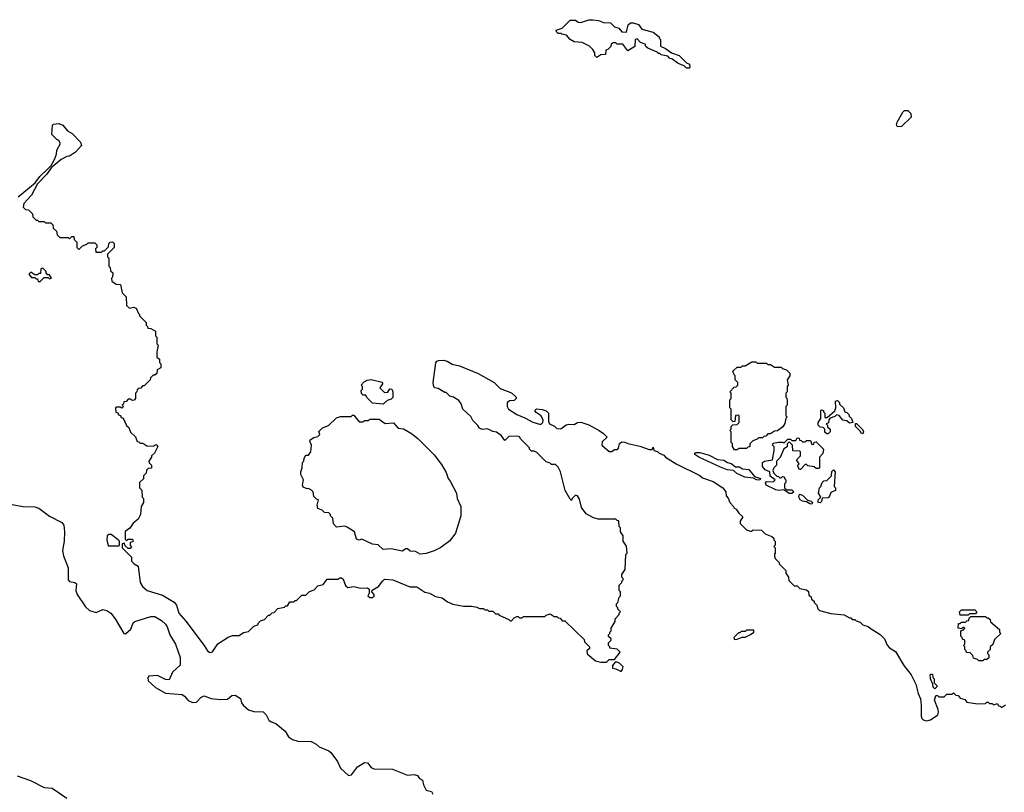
# Model space of a CAD drawing. Extents: x 2206940 to 2356632, y 511582 to 673215.
# Tile 145 of 228: x 2329932 to 2337305, y 573864 to 579652. Entities that reach past the tile are written whole.
import ezdxf

# ---------------------------------------------------------------- set-up
doc = ezdxf.new("R2010")
doc.units = 0

msp = doc.modelspace()

# ---------------------------------------------------------------- linework, layer by layer
at = {"layer": '0CON10XD'}
for points in [[(2334945, 579290), (2334925, 579290), (2334907, 579307), (2334863, 579323), (2334815, 579360), (2334801.7, 579361.7), (2334785, 579380), (2334735, 579390), (2334725, 579400), (2334715, 579400), (2334705, 579410), (2334635, 579440), (2334621.7, 579451.7), (2334615, 579470), (2334581.7, 579481.7), (2334555, 579510), (2334540, 579505), (2334538.3, 579451.7), (2334485, 579420), (2334448.3, 579468.3), (2334405, 579470), (2334395, 579480), (2334375, 579480), (2334361.7, 579468.3), (2334358.3, 579451.7), (2334335, 579430), (2334320, 579425), (2334318.3, 579391.7), (2334285, 579390), (2334255, 579370), (2334240, 579385), (2334240, 579405), (2334225, 579430), (2334200, 579455), (2334145, 579482.5), (2334085, 579487.5), (2334053.6, 579503.6), (2334027, 579537), (2333993, 579543), (2333985, 579550), (2333965, 579550), (2333951.7, 579561.7), (2333950, 579575), (2333995, 579590), (2334055, 579650), (2334095, 579650), (2334113, 579633), (2334135, 579632.5), (2334195, 579652.5), (2334225, 579652.5), (2334267, 579647), (2334305, 579632.5), (2334355, 579630), (2334385, 579600), (2334418.3, 579588.3), (2334441.7, 579561.7), (2334475, 579560), (2334487.5, 579615), (2334505, 579630), (2334525, 579630), (2334566.1, 579616.1), (2334591.7, 579581.7), (2334675, 579560), (2334720, 579525), (2334720, 579515), (2334730, 579505), (2334730, 579455), (2334767, 579437), (2334813, 579403), (2334870, 579385), (2334925, 579330), (2334948.3, 579318.3), (2334950, 579295), (2334945, 579290)], [(2336505, 578850), (2336497.5, 578865), (2336502.5, 578885), (2336545, 578960), (2336558.3, 578971.7), (2336581.7, 578971.7), (2336605, 578950), (2336607, 578923), (2336535, 578852.5), (2336505, 578850)], [(2330142.5, 578535), (2330168.8, 578561.2), (2330193.3, 578605), (2330207.5, 578645), (2330210, 578675), (2330237.5, 578725), (2330226.4, 578746.4), (2330210, 578755), (2330173, 578793), (2330178.3, 578861.7), (2330185, 578870), (2330225, 578874), (2330255, 578862.2), (2330290, 578820), (2330325, 578799.4), (2330388, 578735), (2330395, 578710), (2330349.3, 578660.7), (2330305, 578630), (2330285, 578627.5), (2330243.9, 578606.1), (2330166.7, 578543.3), (2330135.6, 578494.4), (2330066.2, 578423.8), (2330021.7, 578338.3), (2329963.3, 578275), (2329958.3, 578248.3), (2329975, 578230), (2329998.3, 578228.3), (2330028.3, 578198.3), (2330030, 578175), (2330055, 578150), (2330065, 578150), (2330075, 578140), (2330115, 578140), (2330125, 578130), (2330165, 578130), (2330180, 578115), (2330181.7, 578091.7), (2330208.3, 578068.3), (2330211.7, 578041.7), (2330231.7, 578021.7), (2330295, 578020), (2330305, 578010), (2330321.7, 578028.3), (2330338.3, 578028.3), (2330340, 578005), (2330360, 577985), (2330360, 577945), (2330375, 577930), (2330401.7, 577958.3), (2330435, 577970), (2330445, 577980), (2330495, 577980), (2330510, 577965), (2330510, 577945), (2330500, 577935), (2330501.7, 577911.7), (2330545, 577910), (2330555, 577920), (2330568.3, 577921.7), (2330598.3, 577951.7), (2330600, 577975), (2330610, 577985), (2330628.3, 577988.3), (2330640, 577975), (2330640, 577945), (2330590, 577895), (2330590, 577875), (2330600, 577865), (2330600, 577805), (2330610, 577795), (2330611.7, 577771.7), (2330630, 577755), (2330627, 577723), (2330620, 577715), (2330623, 577693), (2330655, 577670), (2330688.3, 577668.3), (2330700, 577605), (2330730, 577575), (2330731.7, 577511.7), (2330755, 577490), (2330785, 577497.5), (2330805, 577490), (2330821.7, 577451.7), (2330830, 577445), (2330830, 577435), (2330880, 577385), (2330880, 577365), (2330890, 577355), (2330891.7, 577341.7), (2330915, 577340), (2330948.3, 577318.3), (2330950, 577285), (2330960, 577275), (2330960, 577225), (2330970, 577215), (2330960, 577165), (2330960, 577125), (2330978.3, 577108.3), (2330980, 577085), (2330990, 577075), (2330990, 577045), (2330961.7, 577028.3), (2330958.3, 577001.7), (2330945, 576990), (2330931.7, 576988.3), (2330911.7, 576968.3), (2330910, 576955), (2330865, 576910), (2330851.7, 576908.3), (2330838.3, 576891.7), (2330825, 576890), (2330811.7, 576878.3), (2330810, 576865), (2330800, 576855), (2330800, 576815), (2330788.3, 576801.7), (2330775, 576800), (2330765, 576810), (2330745, 576810), (2330728.3, 576791.7), (2330711.7, 576788.3), (2330710, 576775), (2330700, 576765), (2330710, 576755), (2330698.3, 576741.7), (2330685, 576750), (2330655, 576750), (2330650, 576745), (2330651.7, 576711.7), (2330668.3, 576708.3), (2330671.7, 576691.7), (2330688.3, 576688.3), (2330691.7, 576671.7), (2330708.3, 576668.3), (2330731.7, 576611.7), (2330748.3, 576598.3), (2330761.7, 576561.7), (2330798.3, 576528.3), (2330811.7, 576491.7), (2330825, 576490), (2330835, 576480), (2330855, 576480), (2330885, 576460), (2330931.7, 576458.3), (2330955, 576470), (2330967.5, 576455), (2330942.5, 576405), (2330920, 576385), (2330920, 576375), (2330900, 576345), (2330901.7, 576331.7), (2330920, 576315), (2330918.3, 576291.7), (2330895, 576290), (2330881.7, 576278.3), (2330880, 576255), (2330860, 576235), (2330858.3, 576211.7), (2330830, 576185), (2330830, 576145), (2330847, 576127), (2330850, 576075), (2330860, 576065), (2330860, 576035), (2330842.5, 576005), (2330837.5, 575945), (2330819.3, 575910.7), (2330780.7, 575879.3), (2330756.4, 575843.6), (2330723, 575817), (2330721.7, 575761.7), (2330735, 575750), (2330745, 575760), (2330775, 575760), (2330780, 575755), (2330778.3, 575741.7), (2330760, 575735), (2330760, 575715), (2330770, 575705), (2330758.3, 575691.7), (2330745, 575690), (2330721.7, 575711.7), (2330715, 575730), (2330700, 575725), (2330700, 575695), (2330770, 575625), (2330770, 575595), (2330790, 575575), (2330818.8, 575558.8), (2330834.3, 575435), (2330851.2, 575405), (2330885.8, 575375.8), (2331002, 575342), (2331089.1, 575289.1), (2331105.8, 575265), (2331123.3, 575205), (2331177, 575147), (2331314.5, 574964.5), (2331338, 574925), (2331355, 574912.5), (2331375, 574916.2), (2331415, 574976), (2331492.4, 575027.6), (2331525, 575040), (2331575, 575040), (2331608.3, 575061.7), (2331645, 575070), (2331685, 575110), (2331715, 575120), (2331720, 575135), (2331735, 575150), (2331765, 575160), (2331795, 575190), (2331805, 575190), (2331821.7, 575208.3), (2331838.3, 575211.7), (2331865, 575240), (2331915, 575250), (2331925, 575260), (2331938.3, 575261.7), (2331955, 575290), (2331985, 575290), (2331995, 575300), (2332005, 575300), (2332045, 575340), (2332075, 575340), (2332101.7, 575368.3), (2332138.3, 575381.7), (2332165, 575410), (2332205, 575420), (2332235, 575460), (2332315, 575460), (2332328.3, 575471.7), (2332341.7, 575471.7), (2332355, 575460), (2332373, 575413), (2332388.3, 575398.3), (2332435, 575406.7), (2332485, 575392.5), (2332537, 575397), (2332550, 575385), (2332550, 575355), (2332540, 575335), (2332553.6, 575323.6), (2332575, 575323.3), (2332586.1, 575333.9), (2332587.5, 575345), (2332570, 575365), (2332571.7, 575378.3), (2332620, 575405), (2332650.7, 575449.3), (2332665, 575460), (2332726.4, 575456.4), (2332853.6, 575403.6), (2332905, 575402.5), (2332965, 575363.3), (2333000, 575355), (2333045, 575331.2), (2333095, 575320), (2333135, 575290), (2333175, 575272.5), (2333255, 575257.5), (2333315, 575257.5), (2333355, 575250), (2333375, 575240), (2333405, 575240), (2333415, 575230), (2333435, 575230), (2333445, 575220), (2333475, 575220), (2333495, 575200), (2333515, 575200), (2333521.7, 575191.7), (2333595, 575160), (2333605, 575150), (2333615, 575150), (2333635, 575170), (2333655, 575180), (2333665, 575180), (2333675, 575170), (2333695, 575170), (2333705, 575180), (2333865, 575180), (2333875, 575190), (2333905, 575200), (2333935, 575180), (2333955, 575180), (2333965, 575170), (2333978.3, 575168.3), (2333995, 575150), (2334015, 575150), (2334158.3, 575008.3), (2334161.7, 574991.7), (2334200, 574955), (2334198.3, 574941.7), (2334180, 574925), (2334181.7, 574901.7), (2334245, 574850), (2334285, 574840), (2334325, 574840), (2334345, 574860), (2334385, 574860), (2334427.5, 574915), (2334406.4, 574936.4), (2334350, 574945), (2334350, 574955), (2334340, 574965), (2334340, 574985), (2334360, 575005), (2334360, 575015), (2334341.7, 575031.7), (2334340, 575045), (2334350, 575055), (2334350, 575065), (2334360, 575075), (2334360, 575095), (2334390, 575145), (2334390, 575165), (2334420, 575195), (2334420, 575205), (2334430, 575215), (2334410, 575235), (2334410, 575245), (2334400, 575255), (2334400, 575275), (2334410, 575285), (2334420, 575325), (2334430, 575335), (2334430, 575365), (2334420, 575375), (2334420, 575415), (2334440, 575435), (2334440, 575445), (2334450, 575455), (2334450, 575465), (2334440, 575475), (2334440, 575495), (2334467, 575533), (2334470, 575645), (2334480, 575655), (2334477, 575707), (2334450, 575745), (2334450, 575785), (2334430, 575815), (2334430, 575845), (2334420, 575855), (2334418.3, 575898.3), (2334405, 575900), (2334395, 575910), (2334265, 575910), (2334225, 575922.5), (2334175, 575950), (2334138.3, 575998.3), (2334125, 576060), (2334110, 576085), (2334095, 576090), (2334070, 576065), (2334065, 576050), (2334055, 576060), (2334017.5, 576125), (2333982.5, 576265), (2333965, 576300), (2333945, 576320), (2333915, 576320), (2333905, 576330), (2333875, 576340), (2333805, 576410), (2333785, 576420), (2333765, 576420), (2333750, 576435), (2333750, 576445), (2333685, 576510), (2333675, 576527.5), (2333655, 576532.5), (2333595, 576530), (2333565, 576500), (2333540, 576535), (2333501.7, 576561.7), (2333475, 576567.5), (2333435, 576587.5), (2333395, 576582.5), (2333375, 576592.5), (2333363, 576613), (2333325, 576650), (2333309.3, 576679.3), (2333250, 576735), (2333237.5, 576775), (2333219.3, 576799.3), (2333180, 576825), (2333153, 576833), (2333125, 576860), (2333115, 576860), (2333065, 576890), (2333040, 576895), (2333033, 576903), (2333027.5, 576935), (2333048.3, 577081.7), (2333057, 577093), (2333071.7, 577098.3), (2333105, 577100.8), (2333134.2, 577094.2), (2333171.2, 577071.2), (2333225, 577060), (2333365, 577002), (2333485.5, 576935.5), (2333530.3, 576890.3), (2333615, 576856.7), (2333650, 576825), (2333650, 576815), (2333635, 576800), (2333603, 576797), (2333582.5, 576785), (2333582.5, 576755), (2333592.5, 576735), (2333653.9, 576693.9), (2333715, 576670), (2333775, 576637.5), (2333825, 576622.5), (2333837, 576623), (2333850, 576635), (2333851.7, 576651.7), (2333837.5, 576685), (2333800.7, 576710.7), (2333790, 576725), (2333802.5, 576737.5), (2333845, 576732.5), (2333875, 576721.2), (2333891.2, 576705), (2333892.5, 576642.5), (2333900, 576625), (2333937, 576607), (2333955, 576590), (2333985, 576587.5), (2334025, 576617.5), (2334045, 576622.5), (2334085, 576620), (2334110, 576635), (2334133.9, 576636.1), (2334195, 576618), (2334272.5, 576575), (2334305, 576552.5), (2334330, 576525), (2334295, 576490), (2334292.5, 576465), (2334345, 576417.5), (2334365, 576417.5), (2334385, 576432.5), (2334407.5, 576432.5), (2334417, 576443), (2334423.6, 576476.4), (2334440.8, 576489.2), (2334463, 576487)], [(2329920, 578325), (2330049.3, 578430.7), (2330082.3, 578477.7), (2330142.5, 578535)], [(2330085, 577690), (2330115, 577720), (2330145, 577720), (2330155, 577710), (2330170, 577715), (2330155, 577740), (2330141.7, 577741.7), (2330130, 577755), (2330130, 577765), (2330105, 577790), (2330090, 577785), (2330088.3, 577751.7), (2330075, 577750), (2330065, 577740), (2330045, 577740), (2330015, 577760), (2330000, 577745), (2330021.7, 577721.7), (2330045, 577720), (2330055, 577710), (2330065, 577710), (2330071.7, 577691.7), (2330085, 577690)], [(2335305, 576430), (2335285, 576430), (2335270, 576455), (2335270, 576475), (2335260, 576485), (2335260, 576565), (2335250, 576575), (2335260, 576585), (2335260, 576605), (2335271.7, 576618.3), (2335305, 576620), (2335320, 576635), (2335320, 576685), (2335315, 576690), (2335291.7, 576688.3), (2335288.3, 576641.7), (2335275, 576640), (2335260, 576655), (2335260, 576735), (2335250, 576745), (2335250, 576805), (2335260, 576815), (2335260, 576855), (2335250, 576865), (2335281.7, 576898.3), (2335298.3, 576901.7), (2335310, 576915), (2335310, 576935), (2335290, 576955), (2335290, 576985), (2335281.7, 576991.7), (2335271.7, 577018.3), (2335305, 577050), (2335335, 577050), (2335345, 577060), (2335365, 577060), (2335415, 577090), (2335445, 577090), (2335455, 577080), (2335525, 577080), (2335535, 577070), (2335555, 577070), (2335585, 577050), (2335635, 577050), (2335645, 577040), (2335675, 577030), (2335700, 577005), (2335700, 576985), (2335680, 576955), (2335687.5, 576915), (2335680, 576905), (2335680, 576865), (2335670, 576855), (2335670, 576825), (2335677, 576817), (2335680, 576795), (2335680, 576765), (2335670, 576755), (2335670, 576685), (2335680, 576675), (2335670, 576665), (2335661.7, 576628.3), (2335647, 576603), (2335607, 576573), (2335585, 576570), (2335555, 576550), (2335535, 576550), (2335518.3, 576531.7), (2335505, 576530), (2335495, 576520), (2335465, 576520), (2335455, 576510), (2335421.7, 576498.3), (2335400, 576475), (2335398.3, 576451.7), (2335385, 576450), (2335375, 576440), (2335315, 576440), (2335305, 576430)], [(2332655, 576772.5), (2332575, 576780), (2332531.7, 576821.7), (2332525, 576840), (2332505, 576840), (2332491.7, 576851.7), (2332490, 576875), (2332500, 576885), (2332500, 576905), (2332490, 576915), (2332511.7, 576938.3), (2332535, 576952.5), (2332565, 576956.7), (2332647, 576937), (2332650, 576925), (2332630, 576895), (2332665, 576860), (2332688.3, 576861.7), (2332703, 576887), (2332720, 576885), (2332727.5, 576865), (2332727, 576823), (2332715, 576810), (2332685, 576800), (2332655, 576772.5)], [(2335985, 576550), (2335975, 576550), (2335961.7, 576561.7), (2335960, 576585), (2335948.3, 576598.3), (2335925, 576600), (2335910, 576615), (2335910, 576635), (2335930, 576665), (2335930, 576725), (2335935, 576730), (2335950, 576725), (2335950, 576715), (2335960, 576705), (2335961.7, 576671.7), (2335978.3, 576671.7), (2336037, 576723), (2336042.5, 576745), (2336040, 576795), (2336055, 576800), (2336070, 576785), (2336071.7, 576771.7), (2336100, 576745), (2336110, 576715), (2336125, 576710), (2336140, 576695), (2336143, 576683), (2336160, 576665), (2336170, 576635), (2336145, 576630), (2336127, 576647), (2336095, 576652.5), (2336068.3, 576688.3), (2336048.3, 576691.7), (2336035, 576680), (2336001.7, 576668.3), (2335990, 576655), (2335988.3, 576631.7), (2335970, 576625), (2335980, 576615), (2335981.7, 576601.7), (2336000, 576585), (2336000, 576565), (2335985, 576550)], [(2332931.7, 575648.3), (2332895, 575667.5), (2332855, 575670), (2332835, 575687.5), (2332823, 575687), (2332795, 575670), (2332715, 575687.5), (2332653, 575683), (2332617, 575717), (2332573.6, 575723.6), (2332495, 575760), (2332475, 575752.5), (2332455, 575760), (2332440, 575815), (2332385, 575850), (2332365, 575857.5), (2332305, 575850), (2332282.5, 575875), (2332277, 575917), (2332260, 575935), (2332260, 575945), (2332247, 575957), (2332215, 575960), (2332197, 575977), (2332165, 575990), (2332160, 576015), (2332170, 576055), (2332155, 576060), (2332135, 576080), (2332130, 576115), (2332118.3, 576128.3), (2332095, 576140), (2332085, 576137.5), (2332055, 576150), (2332050, 576165), (2332057.5, 576205), (2332037.5, 576245), (2332037.5, 576265), (2332047.5, 576295), (2332050, 576335), (2332060, 576345), (2332063.3, 576366.7), (2332075, 576390), (2332095, 576390), (2332112.5, 576415), (2332117.5, 576465), (2332103.6, 576493.6), (2332107.5, 576505), (2332135, 576522.5), (2332165, 576530), (2332180, 576545), (2332171.7, 576568.3), (2332200, 576595), (2332245, 576612.5), (2332305, 576670), (2332335, 576680), (2332415, 576680), (2332425, 576690), (2332435, 576690), (2332475, 576640), (2332505, 576640), (2332515, 576650), (2332545, 576650), (2332555, 576660), (2332625, 576660), (2332668.3, 576628.3), (2332731.7, 576631.7), (2332765, 576592.5), (2332805, 576587.5), (2332865, 576552.5), (2332912.5, 576515), (2333035, 576392.5), (2333090.7, 576320.7), (2333125, 576260), (2333140, 576215), (2333155.9, 576195.9), (2333202.5, 576105), (2333207.5, 576065), (2333236.7, 576005), (2333236.7, 575935), (2333196.7, 575805), (2333153, 575747), (2333085, 575697.5), (2333035, 575672.5), (2332975, 575652.5), (2332931.7, 575648.3)], [(2336245, 576550), (2336233.6, 576553.6), (2336228.3, 576568.3), (2336190, 576605), (2336191.7, 576628.3), (2336198.3, 576628.3), (2336245, 576580), (2336250, 576565), (2336245, 576550)], [(2334463, 576487), (2334485, 576476.2), (2334575, 576456.7), (2334645, 576433.3), (2334668.3, 576431.7), (2334675, 576450), (2334680, 576425), (2334708.3, 576418.3), (2334720, 576405), (2334755, 576390), (2334767.5, 576375), (2334847.5, 576325), (2335025, 576238.8), (2335045, 576220), (2335125, 576193.8), (2335197.5, 576145), (2335220, 576115), (2335222.5, 576085), (2335237, 576067), (2335250, 576035), (2335277.5, 576005), (2335280, 575995), (2335296.4, 575986.4), (2335317.5, 575955), (2335348.3, 575928.3), (2335327.5, 575895), (2335328.3, 575878.3), (2335375, 575830), (2335405, 575820), (2335415, 575820), (2335425, 575830), (2335487, 575827), (2335515, 575800), (2335565, 575780), (2335578.3, 575768.3), (2335580, 575755), (2335590, 575745), (2335590, 575715), (2335580, 575705), (2335590, 575695), (2335590, 575655), (2335583, 575647), (2335583, 575633), (2335590, 575615), (2335620, 575585), (2335620, 575575), (2335670, 575525), (2335670, 575505), (2335690, 575475), (2335691.7, 575451.7), (2335731.7, 575411.7), (2335755, 575410), (2335775, 575390), (2335825, 575380), (2335838.3, 575368.3), (2335841.7, 575341.7), (2335858.3, 575328.3), (2335861.7, 575311.7), (2335880, 575295), (2335880, 575285), (2335900, 575265), (2335908.3, 575238.3), (2335920, 575225), (2336005, 575203.8), (2336105, 575192.5), (2336145, 575170), (2336155, 575170), (2336165, 575160), (2336185, 575160), (2336195, 575150), (2336225, 575140), (2336245, 575120), (2336285, 575107.5), (2336300, 575095), (2336375, 575047.5), (2336407.5, 575015), (2336427, 574967), (2336445, 574947.5), (2336489.3, 574919.3), (2336552.5, 574815), (2336607.5, 574745), (2336643.3, 574675), (2336658.8, 574605), (2336676.7, 574565), (2336683.3, 574515), (2336681.2, 574435), (2336686.4, 574416.4), (2336696.4, 574406.4), (2336725, 574400), (2336753.3, 574406.7), (2336806.1, 574443.9), (2336813.3, 574465), (2336810, 574485), (2336783.3, 574555), (2336791.7, 574588.3), (2336805, 574590), (2336815, 574580), (2336855, 574580), (2336875, 574600), (2336915, 574600), (2336925, 574610), (2336941.7, 574591.7), (2336958.3, 574588.3), (2336975, 574570), (2337008.3, 574558.3), (2337025, 574540), (2337105, 574527.5), (2337165, 574530), (2337175, 574540), (2337185, 574540), (2337195, 574530), (2337215, 574530), (2337225, 574520), (2337255, 574530), (2337261.7, 574511.7), (2337275, 574510), (2337285, 574500), (2337315, 574520)], [(2335715, 576102.5), (2335695, 576103.3), (2335655, 576130), (2335615.7, 576124.3), (2335595, 576129.2), (2335521.2, 576165), (2335517, 576183), (2335525, 576192.5), (2335575, 576190), (2335590, 576205), (2335553, 576233), (2335550, 576265), (2335515, 576281.2), (2335494.2, 576304.2), (2335493.3, 576335), (2335510, 576345), (2335570, 576355), (2335582.5, 576425), (2335581.7, 576451.7), (2335570, 576465), (2335575, 576480), (2335615, 576487.5), (2335647.5, 576487.5), (2335655, 576480), (2335685, 576510), (2335705, 576510), (2335715, 576500), (2335745, 576500), (2335755, 576520), (2335768.3, 576518.3), (2335771.7, 576501.7), (2335785, 576500), (2335795, 576490), (2335815, 576490), (2335825, 576500), (2335855, 576500), (2335865, 576470), (2335878.3, 576471.7), (2335881.7, 576488.3), (2335895, 576490), (2335950, 576435), (2335947, 576403), (2335920, 576375), (2335920, 576295), (2335915, 576290), (2335895, 576290), (2335881.7, 576301.7), (2335835, 576310), (2335825, 576320), (2335815, 576320), (2335778.3, 576281.7), (2335771.7, 576281.7), (2335760, 576305), (2335760, 576315), (2335770, 576325), (2335750, 576355), (2335780, 576385), (2335780, 576415), (2335775, 576420), (2335721.7, 576421.7), (2335720, 576465), (2335695, 576490), (2335680, 576475), (2335678.3, 576451.7), (2335653, 576437), (2335627, 576373), (2335600, 576345), (2335600, 576315), (2335580, 576295), (2335572.5, 576275), (2335580, 576255), (2335601.7, 576231.7), (2335615, 576230), (2335625, 576220), (2335635, 576220), (2335645, 576230), (2335660, 576225), (2335660, 576215), (2335670, 576205), (2335670, 576185), (2335660, 576175), (2335660, 576145), (2335675, 576130), (2335715, 576130), (2335730, 576115), (2335715, 576102.5)], [(2335475, 576203.3), (2335450, 576205), (2335427.5, 576217.5), (2335362.5, 576225), (2335303.4, 576253.4), (2335276.2, 576276.2), (2335230.9, 576280.9), (2335179.7, 576299.7), (2335017.5, 576375), (2334987.5, 576395), (2334987.5, 576405), (2334995, 576410), (2335025, 576408.8), (2335095, 576388.8), (2335158.3, 576358.3), (2335205, 576353.3), (2335232.5, 576335), (2335258.6, 576328.6), (2335293, 576303), (2335321.7, 576301.7), (2335345, 576287.5), (2335391.7, 576281.7), (2335435, 576230), (2335480, 576215), (2335475, 576203.3)], [(2335925, 576032.5), (2335910, 576035), (2335910, 576055), (2335930, 576075), (2335912.5, 576105), (2335920, 576145), (2335930, 576155), (2335940, 576185), (2335953, 576197), (2335975, 576200), (2336010, 576235), (2336013, 576267), (2336025, 576280), (2336037.5, 576265), (2336030, 576155), (2336040, 576145), (2336040, 576125), (2336005, 576110), (2335997, 576083), (2335985, 576070), (2335941.7, 576068.3), (2335937, 576043), (2335925, 576032.5)], [(2335865, 576023.3), (2335850, 576025), (2335825, 576040), (2335795, 576044.2), (2335776.7, 576055), (2335767.5, 576075), (2335771.7, 576098.3), (2335795, 576090), (2335831.7, 576051.7), (2335860, 576045), (2335870, 576035), (2335865, 576023.3)], [(2329835, 576027.5), (2329955, 576004.2), (2330045, 576003.3), (2330075, 575993.3), (2330155, 575933.3), (2330248.8, 575885), (2330262, 575865), (2330268.6, 575815), (2330265.6, 575745), (2330251.9, 575675), (2330260.6, 575635), (2330295.6, 575545), (2330296, 575456), (2330305, 575443.8), (2330345, 575436), (2330356.7, 575425), (2330353.3, 575375), (2330362.5, 575345), (2330423.9, 575253.9), (2330455.8, 575225.8), (2330505, 575210), (2330555, 575233.3), (2330585, 575226), (2330615, 575206), (2330648, 575165), (2330713, 575053), (2330725, 575052.5), (2330764.2, 575085.8), (2330782, 575135), (2330793.3, 575145), (2330915, 575180.5), (2330945, 575181.5), (2330995, 575152.1), (2331023.6, 575125), (2331036.2, 575105), (2331055.6, 575045), (2331099.6, 574975), (2331133.5, 574875), (2331134.3, 574815.7), (2331076.7, 574765), (2331052.5, 574707.5), (2331025, 574710), (2330965, 574740), (2330900, 574735), (2330892.5, 574725), (2330895, 574700), (2330949.3, 574649.3), (2331025, 574607.5), (2331147.7, 574597.7), (2331167.5, 574585), (2331195, 574551.2), (2331225, 574536.2), (2331255, 574540), (2331287.5, 574575), (2331313.9, 574586.1), (2331365, 574568), (2331435, 574560), (2331487.5, 574562.5), (2331521.7, 574588.3), (2331545, 574592.5), (2331585, 574567.5), (2331594.1, 574534.1), (2331605.9, 574515.9), (2331645, 574482.5), (2331685, 574470), (2331756.1, 574466.1), (2331776.7, 574445), (2331796.7, 574405), (2331815, 574391.2), (2331849.2, 574379.2), (2331921.2, 574321.2), (2331945, 574280), (2331975, 574258.8), (2332015, 574246.2), (2332115, 574244.2), (2332153.3, 574225), (2332175.8, 574205.8), (2332246.7, 574175), (2332262.5, 574162.5), (2332311.2, 574095), (2332333.3, 574045), (2332395, 573988.8), (2332417.5, 573995), (2332462.5, 574055), (2332515, 574088), (2332535.8, 574085.8), (2332565, 574051.2), (2332585, 574038.8), (2332725, 574036.7), (2332835, 573993.3), (2332885, 573998), (2332910, 573990), (2332927, 573967), (2332947.5, 573955), (2332955, 573920), (2332975, 573880), (2333015, 573870), (2333025, 573850)], [(2330675, 575710), (2330680, 575715), (2330680, 575745), (2330670, 575755), (2330616.4, 575796.4), (2330600, 575795), (2330587.5, 575785), (2330583.6, 575756.4), (2330595, 575710), (2330675, 575710)], [(2337035, 575190), (2336975, 575190), (2336970, 575215), (2336985, 575230), (2337085, 575230), (2337100, 575215), (2337088.3, 575201.7), (2337045, 575200), (2337035, 575190)], [(2337145, 574850), (2337115, 574850), (2337105, 574860), (2337075, 574870), (2337068.3, 574888.3), (2337048.3, 574908.3), (2337021.7, 574911.7), (2337020, 574925), (2337010, 574935), (2337010, 574955), (2337000, 574965), (2337010, 574975), (2337010, 575005), (2336991.7, 575011.7), (2336990, 575025), (2336980, 575035), (2336980, 575075), (2336998.3, 575081.7), (2337010, 575095), (2337005, 575100), (2336995, 575100), (2336985, 575090), (2336960, 575095), (2336961.7, 575128.3), (2336975, 575130), (2336985, 575140), (2337015, 575140), (2337025, 575150), (2337038.3, 575151.7), (2337041.7, 575168.3), (2337055, 575180), (2337165, 575180), (2337175, 575170), (2337185, 575170), (2337198.3, 575158.3), (2337201.7, 575141.7), (2337270, 575085), (2337270, 575065), (2337280, 575055), (2337231.7, 575008.3), (2337218.3, 574971.7), (2337200, 574955), (2337200, 574935), (2337180, 574915), (2337180, 574905), (2337190, 574895), (2337188.3, 574871.7), (2337175, 574860), (2337155, 574860), (2337145, 574850)], [(2335285, 575010), (2335305, 575012.5), (2335343, 575027), (2335365, 575027.5), (2335405, 575047.5), (2335430, 575065), (2335428.3, 575078.3), (2335375, 575080), (2335365, 575070), (2335335, 575070), (2335325, 575060), (2335315, 575060), (2335280, 575025), (2335285, 575010)], [(2334435, 574770), (2334447, 574783), (2334450, 574805), (2334425, 574830), (2334405, 574840), (2334391.7, 574838.3), (2334370, 574815), (2334370, 574795), (2334395, 574790), (2334435, 574770)], [(2336785, 574640), (2336773, 574653), (2336770, 574675), (2336753, 574713), (2336750, 574745), (2336755, 574750), (2336768.3, 574748.3), (2336770, 574725), (2336780, 574715), (2336780, 574685), (2336800, 574665), (2336800, 574655), (2336785, 574640)], [(2330285, 573818.5), (2330175, 573891.5), (2330118.3, 573898.3), (2330015, 573949.4), (2329914.7, 573984.7)]]:
    msp.add_lwpolyline(points, dxfattribs=at)

doc.saveas('drawing.dxf')
